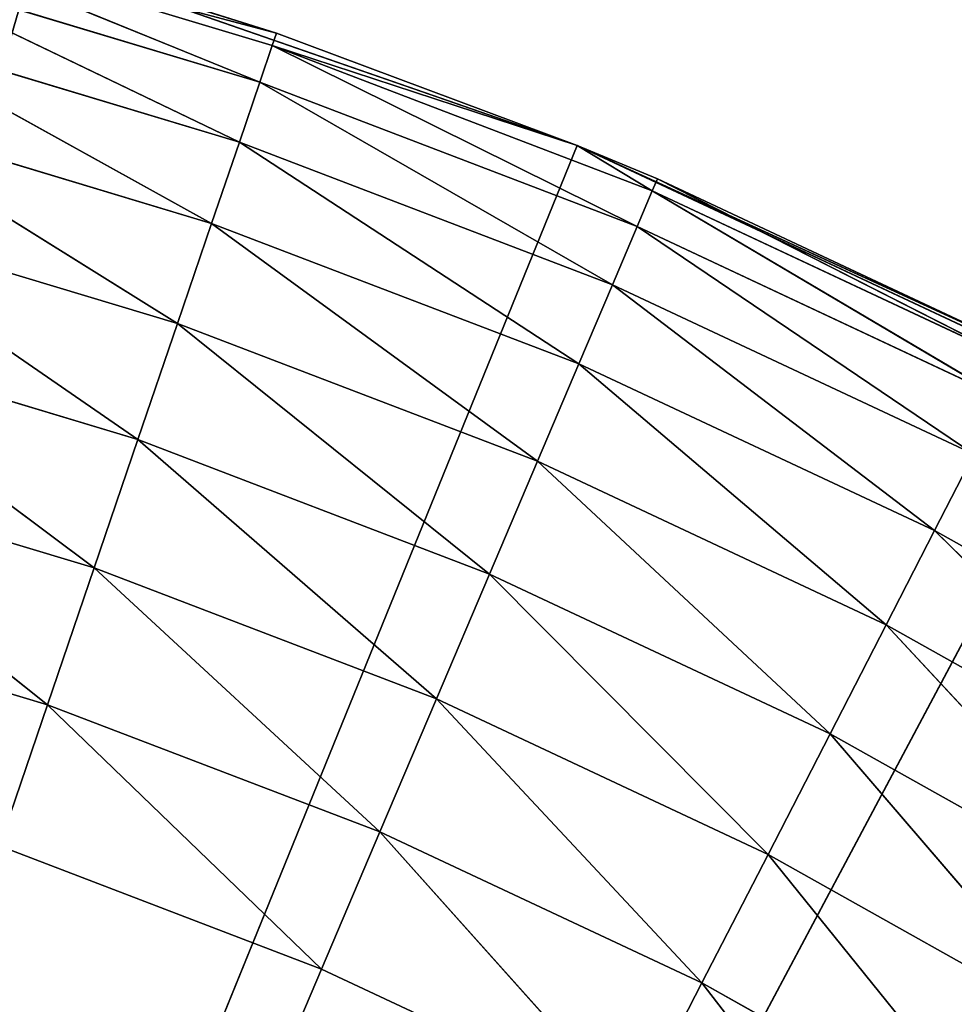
# Model space of a CAD drawing. Header units: centimetres. Extents: x 0.1 to 28.1, y 0.1 to 9.9.
# Tile 132 of 256: x 3.824 to 3.933, y 8.51 to 8.625. Entities that reach past the tile are written whole.
import ezdxf

# ---------------------------------------------------------------- set-up
doc = ezdxf.new("R2010")
doc.units = ezdxf.units.CM
doc.header["$LTSCALE"] = 2.54
doc.layers.get('0').update_dxf_attribs({"true_color": 0xff5454})

# ---------------------------------------------------------------- blocks, each defined once
blk = doc.blocks.new('P__ka na papier toaletowy COVUU.STL')
at = {"color": 0}
for p, q in [((3.8523, 8.61725, 22.5842), (3.80839, 8.63517, 22.56736)), ((3.8523, 8.61725, 22.5842), (3.80839, 8.63517, 22.56736)), ((3.85375, 8.62152, 22.56736), (3.80839, 8.63517, 22.56736)), ((3.85424, 8.62296, 22.55), (3.80839, 8.63517, 22.56736)), ((3.85375, 8.62152, 22.56736), (3.80839, 8.63517, 22.56736)), ((3.85424, 8.62296, 22.55), (3.80839, 8.63517, 22.56736)), ((3.82604, 8.63187, 22.55), (3.85424, 8.62296, 22.55)), ((3.85424, 8.62296, 22.55), (3.82604, 8.63187, 22.15)), ((3.85424, 8.62296, 22.55), (3.82604, 8.63187, 22.15)), ((3.88924, 8.60989, 22.15), (3.82604, 8.63187, 22.15)), ((3.88924, 8.60989, 22.15), (3.82604, 8.63187, 22.15)), ((3.82604, 8.63187, 22.55), (3.85424, 8.62296, 22.55)), ((3.84992, 8.61028, 22.6), (3.80725, 8.63081, 22.5842)), ((3.84992, 8.61028, 22.6), (3.80725, 8.63081, 22.5842)), ((3.8523, 8.61725, 22.5842), (3.80725, 8.63081, 22.5842)), ((3.8523, 8.61725, 22.5842), (3.80725, 8.63081, 22.5842)), ((3.84669, 8.60082, 22.61428), (3.80539, 8.62368, 22.6)), ((3.84669, 8.60082, 22.61428), (3.80539, 8.62368, 22.6)), ((3.84992, 8.61028, 22.6), (3.80539, 8.62368, 22.6)), ((3.84992, 8.61028, 22.6), (3.80539, 8.62368, 22.6)), ((3.85424, 8.62296, 22.55), (3.85375, 8.62152, 22.56736)), ((3.85424, 8.62296, 22.55), (3.85375, 8.62152, 22.56736)), ((3.85424, 8.62296, 22.55), (3.88924, 8.60989, 22.15)), ((3.85424, 8.62296, 22.55), (3.88924, 8.60989, 22.15)), ((3.85424, 8.62296, 22.55), (3.88924, 8.60989, 22.55)), ((3.85424, 8.62296, 22.55), (3.88924, 8.60989, 22.55)), ((3.8523, 8.61725, 22.5842), (3.85375, 8.62152, 22.56736)), ((3.8523, 8.61725, 22.5842), (3.85375, 8.62152, 22.56736)), ((3.85375, 8.62152, 22.56736), (3.88924, 8.60989, 22.55)), ((3.85375, 8.62152, 22.56736), (3.88924, 8.60989, 22.55)), ((3.85375, 8.62152, 22.56736), (3.89799, 8.6046, 22.56736)), ((3.85375, 8.62152, 22.56736), (3.89799, 8.6046, 22.56736)), ((3.85375, 8.62152, 22.56736), (3.89623, 8.60045, 22.5842)), ((3.85375, 8.62152, 22.56736), (3.89623, 8.60045, 22.5842)), ((3.84992, 8.61028, 22.6), (3.8523, 8.61725, 22.5842)), ((3.84992, 8.61028, 22.6), (3.8523, 8.61725, 22.5842)), ((3.8523, 8.61725, 22.5842), (3.89623, 8.60045, 22.5842)), ((3.8523, 8.61725, 22.5842), (3.89623, 8.60045, 22.5842)), ((3.8523, 8.61725, 22.5842), (3.89335, 8.59367, 22.6)), ((3.8523, 8.61725, 22.5842), (3.89335, 8.59367, 22.6)), ((3.84271, 8.58915, 22.62661), (3.80286, 8.61401, 22.61428)), ((3.84271, 8.58915, 22.62661), (3.80286, 8.61401, 22.61428)), ((3.84669, 8.60082, 22.61428), (3.80286, 8.61401, 22.61428)), ((3.84669, 8.60082, 22.61428), (3.80286, 8.61401, 22.61428)), ((3.84669, 8.60082, 22.61428), (3.84992, 8.61028, 22.6)), ((3.84669, 8.60082, 22.61428), (3.84992, 8.61028, 22.6)), ((3.84992, 8.61028, 22.6), (3.89335, 8.59367, 22.6)), ((3.84992, 8.61028, 22.6), (3.89335, 8.59367, 22.6)), ((3.84992, 8.61028, 22.6), (3.88944, 8.58447, 22.61428)), ((3.84992, 8.61028, 22.6), (3.88944, 8.58447, 22.61428)), ((3.88924, 8.60989, 22.15), (3.64437, 8.00778, 22.15)), ((3.88924, 8.60989, 22.15), (3.64437, 8.00778, 22.15)), ((3.94986, 8.58152, 22.15), (3.88924, 8.60989, 22.15)), ((3.88924, 8.60989, 22.15), (3.94158, 8.58585, 22.55)), ((3.88924, 8.60989, 22.15), (3.94158, 8.58585, 22.55)), ((3.88924, 8.60989, 22.15), (3.89859, 8.606, 22.55)), ((3.88924, 8.60989, 22.55), (3.88924, 8.60989, 22.15)), ((3.88924, 8.60989, 22.55), (3.88924, 8.60989, 22.15)), ((3.88924, 8.60989, 22.55), (3.89859, 8.606, 22.55)), ((3.88924, 8.60989, 22.15), (3.89859, 8.606, 22.55)), ((3.94986, 8.58152, 22.15), (3.88924, 8.60989, 22.15)), ((3.88924, 8.60989, 22.55), (3.89859, 8.606, 22.55)), ((3.88924, 8.60989, 22.55), (3.89799, 8.6046, 22.56736)), ((3.88924, 8.60989, 22.55), (3.89799, 8.6046, 22.56736)), ((3.89799, 8.6046, 22.56736), (3.89859, 8.606, 22.55)), ((3.89799, 8.6046, 22.56736), (3.89859, 8.606, 22.55)), ((3.89859, 8.606, 22.55), (3.94158, 8.58585, 22.55)), ((3.94088, 8.5845, 22.56736), (3.89859, 8.606, 22.55)), ((3.94088, 8.5845, 22.56736), (3.89859, 8.606, 22.55)), ((3.89859, 8.606, 22.55), (3.94158, 8.58585, 22.55)), ((3.89623, 8.60045, 22.5842), (3.89799, 8.6046, 22.56736)), ((3.89623, 8.60045, 22.5842), (3.89799, 8.6046, 22.56736)), ((3.93882, 8.58048, 22.5842), (3.89799, 8.6046, 22.56736)), ((3.93882, 8.58048, 22.5842), (3.89799, 8.6046, 22.56736)), ((3.94088, 8.5845, 22.56736), (3.89799, 8.6046, 22.56736)), ((3.94088, 8.5845, 22.56736), (3.89799, 8.6046, 22.56736)), ((3.8381, 8.57564, 22.6366), (3.79974, 8.60208, 22.62661)), ((3.8381, 8.57564, 22.6366), (3.79974, 8.60208, 22.62661)), ((3.84271, 8.58915, 22.62661), (3.79974, 8.60208, 22.62661)), ((3.84271, 8.58915, 22.62661), (3.79974, 8.60208, 22.62661)), ((3.84271, 8.58915, 22.62661), (3.84669, 8.60082, 22.61428)), ((3.84271, 8.58915, 22.62661), (3.84669, 8.60082, 22.61428)), ((3.84669, 8.60082, 22.61428), (3.88944, 8.58447, 22.61428)), ((3.84669, 8.60082, 22.61428), (3.88944, 8.58447, 22.61428)), ((3.84669, 8.60082, 22.61428), (3.88462, 8.57312, 22.62661)), ((3.84669, 8.60082, 22.61428), (3.88462, 8.57312, 22.62661)), ((3.89335, 8.59367, 22.6), (3.89623, 8.60045, 22.5842)), ((3.89335, 8.59367, 22.6), (3.89623, 8.60045, 22.5842)), ((3.93545, 8.57393, 22.6), (3.89623, 8.60045, 22.5842)), ((3.93545, 8.57393, 22.6), (3.89623, 8.60045, 22.5842)), ((3.93882, 8.58048, 22.5842), (3.89623, 8.60045, 22.5842)), ((3.93882, 8.58048, 22.5842), (3.89623, 8.60045, 22.5842)), ((3.88944, 8.58447, 22.61428), (3.89335, 8.59367, 22.6)), ((3.88944, 8.58447, 22.61428), (3.89335, 8.59367, 22.6)), ((3.93088, 8.56504, 22.61428), (3.89335, 8.59367, 22.6)), ((3.93088, 8.56504, 22.61428), (3.89335, 8.59367, 22.6)), ((3.93545, 8.57393, 22.6), (3.89335, 8.59367, 22.6)), ((3.93545, 8.57393, 22.6), (3.89335, 8.59367, 22.6)), ((3.8381, 8.57564, 22.6366), (3.84271, 8.58915, 22.62661)), ((3.8381, 8.57564, 22.6366), (3.84271, 8.58915, 22.62661)), ((3.84271, 8.58915, 22.62661), (3.88462, 8.57312, 22.62661)), ((3.84271, 8.58915, 22.62661), (3.88462, 8.57312, 22.62661)), ((3.84271, 8.58915, 22.62661), (3.87903, 8.55998, 22.6366)), ((3.84271, 8.58915, 22.62661), (3.87903, 8.55998, 22.6366)), ((3.833, 8.56069, 22.64397), (3.79613, 8.58827, 22.6366)), ((3.833, 8.56069, 22.64397), (3.79613, 8.58827, 22.6366)), ((3.8381, 8.57564, 22.6366), (3.79613, 8.58827, 22.6366)), ((3.8381, 8.57564, 22.6366), (3.79613, 8.58827, 22.6366)), ((3.88462, 8.57312, 22.62661), (3.88944, 8.58447, 22.61428)), ((3.88462, 8.57312, 22.62661), (3.88944, 8.58447, 22.61428)), ((3.92525, 8.55408, 22.62661), (3.88944, 8.58447, 22.61428)), ((3.92525, 8.55408, 22.62661), (3.88944, 8.58447, 22.61428)), ((3.93088, 8.56504, 22.61428), (3.88944, 8.58447, 22.61428)), ((3.93088, 8.56504, 22.61428), (3.88944, 8.58447, 22.61428)), ((3.94986, 8.58152, 22.15), (3.64437, 8.00778, 22.15)), ((3.94986, 8.58152, 22.15), (3.64437, 8.00778, 22.15)), ((3.833, 8.56069, 22.64397), (3.8381, 8.57564, 22.6366)), ((3.833, 8.56069, 22.64397), (3.8381, 8.57564, 22.6366)), ((3.8381, 8.57564, 22.6366), (3.87903, 8.55998, 22.6366)), ((3.8381, 8.57564, 22.6366), (3.87903, 8.55998, 22.6366)), ((3.8381, 8.57564, 22.6366), (3.87286, 8.54544, 22.64397)), ((3.8381, 8.57564, 22.6366), (3.87286, 8.54544, 22.64397)), ((3.93088, 8.56504, 22.61428), (3.93545, 8.57393, 22.6)), ((3.93088, 8.56504, 22.61428), (3.93545, 8.57393, 22.6)), ((3.82756, 8.54475, 22.64848), (3.79214, 8.57298, 22.64397)), ((3.82756, 8.54475, 22.64848), (3.79214, 8.57298, 22.64397)), ((3.833, 8.56069, 22.64397), (3.79214, 8.57298, 22.64397)), ((3.833, 8.56069, 22.64397), (3.79214, 8.57298, 22.64397)), ((3.87903, 8.55998, 22.6366), (3.88462, 8.57312, 22.62661)), ((3.87903, 8.55998, 22.6366), (3.88462, 8.57312, 22.62661)), ((3.91872, 8.54138, 22.6366), (3.88462, 8.57312, 22.62661)), ((3.91872, 8.54138, 22.6366), (3.88462, 8.57312, 22.62661)), ((3.92525, 8.55408, 22.62661), (3.88462, 8.57312, 22.62661)), ((3.92525, 8.55408, 22.62661), (3.88462, 8.57312, 22.62661)), ((3.92525, 8.55408, 22.62661), (3.93088, 8.56504, 22.61428)), ((3.92525, 8.55408, 22.62661), (3.93088, 8.56504, 22.61428)), ((3.93088, 8.56504, 22.61428), (3.97079, 8.54264, 22.61428)), ((3.93088, 8.56504, 22.61428), (3.97079, 8.54264, 22.61428)), ((3.93088, 8.56504, 22.61428), (3.96437, 8.53212, 22.62661)), ((3.93088, 8.56504, 22.61428), (3.96437, 8.53212, 22.62661)), ((3.82756, 8.54475, 22.64848), (3.833, 8.56069, 22.64397)), ((3.82756, 8.54475, 22.64848), (3.833, 8.56069, 22.64397)), ((3.833, 8.56069, 22.64397), (3.87286, 8.54544, 22.64397)), ((3.833, 8.56069, 22.64397), (3.87286, 8.54544, 22.64397)), ((3.833, 8.56069, 22.64397), (3.86627, 8.52995, 22.64848)), ((3.833, 8.56069, 22.64397), (3.86627, 8.52995, 22.64848)), ((3.87286, 8.54544, 22.64397), (3.87903, 8.55998, 22.6366)), ((3.87286, 8.54544, 22.64397), (3.87903, 8.55998, 22.6366)), ((3.91149, 8.52733, 22.64397), (3.87903, 8.55998, 22.6366)), ((3.91149, 8.52733, 22.64397), (3.87903, 8.55998, 22.6366)), ((3.91872, 8.54138, 22.6366), (3.87903, 8.55998, 22.6366)), ((3.91872, 8.54138, 22.6366), (3.87903, 8.55998, 22.6366)), ((3.82756, 8.54475, 22.64848), (3.78788, 8.55669, 22.64848)), ((3.82756, 8.54475, 22.64848), (3.78788, 8.55669, 22.64848)), ((3.91872, 8.54138, 22.6366), (3.92525, 8.55408, 22.62661)), ((3.91872, 8.54138, 22.6366), (3.92525, 8.55408, 22.62661)), ((3.92525, 8.55408, 22.62661), (3.96437, 8.53212, 22.62661)), ((3.92525, 8.55408, 22.62661), (3.96437, 8.53212, 22.62661)), ((3.92525, 8.55408, 22.62661), (3.95694, 8.51993, 22.6366)), ((3.92525, 8.55408, 22.62661), (3.95694, 8.51993, 22.6366)), ((3.86627, 8.52995, 22.64848), (3.87286, 8.54544, 22.64397)), ((3.86627, 8.52995, 22.64848), (3.87286, 8.54544, 22.64397)), ((3.90379, 8.51236, 22.64848), (3.87286, 8.54544, 22.64397)), ((3.90379, 8.51236, 22.64848), (3.87286, 8.54544, 22.64397)), ((3.91149, 8.52733, 22.64397), (3.87286, 8.54544, 22.64397)), ((3.91149, 8.52733, 22.64397), (3.87286, 8.54544, 22.64397)), ((3.82196, 8.52832, 22.65), (3.82756, 8.54475, 22.64848)), ((3.82196, 8.52832, 22.65), (3.82756, 8.54475, 22.64848)), ((3.82756, 8.54475, 22.64848), (3.86627, 8.52995, 22.64848)), ((3.82756, 8.54475, 22.64848), (3.86627, 8.52995, 22.64848)), ((3.82756, 8.54475, 22.64848), (3.85948, 8.51397, 22.65)), ((3.82756, 8.54475, 22.64848), (3.85948, 8.51397, 22.65)), ((3.91149, 8.52733, 22.64397), (3.91872, 8.54138, 22.6366)), ((3.91149, 8.52733, 22.64397), (3.91872, 8.54138, 22.6366)), ((3.91872, 8.54138, 22.6366), (3.95694, 8.51993, 22.6366)), ((3.91872, 8.54138, 22.6366), (3.95694, 8.51993, 22.6366)), ((3.91872, 8.54138, 22.6366), (3.94871, 8.50645, 22.64397)), ((3.91872, 8.54138, 22.6366), (3.94871, 8.50645, 22.64397)), ((3.85948, 8.51397, 22.65), (3.86627, 8.52995, 22.64848)), ((3.85948, 8.51397, 22.65), (3.86627, 8.52995, 22.64848)), ((3.89585, 8.49691, 22.65), (3.86627, 8.52995, 22.64848)), ((3.89585, 8.49691, 22.65), (3.86627, 8.52995, 22.64848)), ((3.90379, 8.51236, 22.64848), (3.86627, 8.52995, 22.64848)), ((3.90379, 8.51236, 22.64848), (3.86627, 8.52995, 22.64848)), ((3.85948, 8.51397, 22.65), (3.82196, 8.52832, 22.65)), ((3.85948, 8.51397, 22.65), (3.82196, 8.52832, 22.65)), ((3.90379, 8.51236, 22.64848), (3.91149, 8.52733, 22.64397)), ((3.90379, 8.51236, 22.64848), (3.91149, 8.52733, 22.64397)), ((3.91149, 8.52733, 22.64397), (3.94871, 8.50645, 22.64397)), ((3.91149, 8.52733, 22.64397), (3.94871, 8.50645, 22.64397)), ((3.91149, 8.52733, 22.64397), (3.93993, 8.49207, 22.64848)), ((3.91149, 8.52733, 22.64397), (3.93993, 8.49207, 22.64848)), ((3.64437, 8.00778, 22.65), (3.85948, 8.51397, 22.65)), ((3.64437, 8.00778, 22.65), (3.85948, 8.51397, 22.65)), ((3.89585, 8.49691, 22.65), (3.85948, 8.51397, 22.65)), ((3.89585, 8.49691, 22.65), (3.85948, 8.51397, 22.65)), ((3.89585, 8.49691, 22.65), (3.90379, 8.51236, 22.64848)), ((3.89585, 8.49691, 22.65), (3.90379, 8.51236, 22.64848)), ((3.90379, 8.51236, 22.64848), (3.93993, 8.49207, 22.64848)), ((3.90379, 8.51236, 22.64848), (3.93993, 8.49207, 22.64848)), ((3.90379, 8.51236, 22.64848), (3.93089, 8.47725, 22.65)), ((3.90379, 8.51236, 22.64848), (3.93089, 8.47725, 22.65))]:
    blk.add_line(p, q, dxfattribs=at)
mesh = blk.add_polyface(dxfattribs=at)
corners = [(24.46937, 8.31088, 22.05), (24.4194, 8.27589, 22.05), (0.64437, 9.85778, 22.05)]
mesh.append_faces([[corners[k] for k in face] for face in [(0, 1, 2)]], dxfattribs={"color": 0})
mesh = blk.add_polyface(dxfattribs=at)
corners = [(24.4194, 8.27589, 22.05), (24.37626, 8.23275, 22.05), (0.64437, 9.85778, 22.05)]
mesh.append_faces([[corners[k] for k in face] for face in [(0, 1, 2)]], dxfattribs={"color": 0})
mesh = blk.add_polyface(dxfattribs=at)
corners = [(24.37626, 8.23275, 22.05), (24.34126, 8.18278, 22.05), (0.64437, 9.85778, 22.05)]
mesh.append_faces([[corners[k] for k in face] for face in [(0, 1, 2)]], dxfattribs={"color": 0})
mesh = blk.add_polyface(dxfattribs=at)
corners = [(24.34126, 8.18278, 22.05), (24.31548, 8.12748, 22.05), (0.64437, 9.85778, 22.05)]
mesh.append_faces([[corners[k] for k in face] for face in [(0, 1, 2)]], dxfattribs={"color": 0})
mesh = blk.add_polyface(dxfattribs=at)
corners = [(27.64437, 9.85778, 22.05), (24.58359, 8.35246, 22.05), (0.64437, 9.85778, 22.05)]
mesh.append_faces([[corners[k] for k in face] for face in [(0, 1, 2)]], dxfattribs={"color": 0})
mesh = blk.add_polyface(dxfattribs=at)
corners = [(24.58359, 8.35246, 22.05), (24.52466, 8.33667, 22.05), (0.64437, 9.85778, 22.05)]
mesh.append_faces([[corners[k] for k in face] for face in [(0, 1, 2)]], dxfattribs={"color": 0})
mesh = blk.add_polyface(dxfattribs=at)
corners = [(24.52466, 8.33667, 22.05), (24.46937, 8.31088, 22.05), (0.64437, 9.85778, 22.05)]
mesh.append_faces([[corners[k] for k in face] for face in [(0, 1, 2)]], dxfattribs={"color": 0})
mesh = blk.add_polyface(dxfattribs=at)
corners = [(24.31548, 8.12748, 22.05), (3.76408, 8.33667, 22.05), (0.64437, 9.85778, 22.05)]
mesh.append_faces([[corners[k] for k in face] for face in [(0, 1, 2)]], dxfattribs={"color": 0})
mesh = blk.add_polyface(dxfattribs=at)
corners = [(24.37626, 8.23275, 22.15), (0.64437, 9.85778, 22.15), (24.34126, 8.18278, 22.15)]
mesh.append_faces([[corners[k] for k in face] for face in [(0, 1, 2)]], dxfattribs={"color": 0})
mesh = blk.add_polyface(dxfattribs=at)
corners = [(24.4194, 8.27589, 22.15), (0.64437, 9.85778, 22.15), (24.37626, 8.23275, 22.15)]
mesh.append_faces([[corners[k] for k in face] for face in [(0, 1, 2)]], dxfattribs={"color": 0})
mesh = blk.add_polyface(dxfattribs=at)
corners = [(24.46937, 8.31088, 22.15), (0.64437, 9.85778, 22.15), (24.4194, 8.27589, 22.15)]
mesh.append_faces([[corners[k] for k in face] for face in [(0, 1, 2)]], dxfattribs={"color": 0})
mesh = blk.add_polyface(dxfattribs=at)
corners = [(27.64437, 9.85778, 22.15), (0.64437, 9.85778, 22.15), (24.46937, 8.31088, 22.15)]
mesh.append_faces([[corners[k] for k in face] for face in [(0, 1, 2)]], dxfattribs={"color": 0})
mesh = blk.add_polyface(dxfattribs=at)
corners = [(24.29969, 8.06855, 22.15), (0.64437, 9.85778, 22.15), (3.64437, 8.35778, 22.15)]
mesh.append_faces([[corners[k] for k in face] for face in [(0, 1, 2)]], dxfattribs={"color": 0})
mesh = blk.add_polyface(dxfattribs=at)
corners = [(24.31548, 8.12748, 22.15), (0.64437, 9.85778, 22.15), (24.29969, 8.06855, 22.15)]
mesh.append_faces([[corners[k] for k in face] for face in [(0, 1, 2)]], dxfattribs={"color": 0})
mesh = blk.add_polyface(dxfattribs=at)
corners = [(24.34126, 8.18278, 22.15), (0.64437, 9.85778, 22.15), (24.31548, 8.12748, 22.15)]
mesh.append_faces([[corners[k] for k in face] for face in [(0, 1, 2)]], dxfattribs={"color": 0})
mesh = blk.add_polyface(dxfattribs=at)
corners = [(27.64437, 0.05778, 34.05), (0.64437, 9.85778, 34.05), (27.64437, 9.85778, 34.05)]
mesh.append_faces([[corners[k] for k in face] for face in [(0, 1, 2)]], dxfattribs={"color": 0})
mesh = blk.add_polyface(dxfattribs=at)
corners = [(27.64437, 0.05778, 34.05), (0.64437, 0.05778, 34.05), (0.64437, 9.85778, 34.05)]
mesh.append_faces([[corners[k] for k in face] for face in [(0, 1, 2)]], dxfattribs={"color": 0})
mesh = blk.add_polyface(dxfattribs=at)
corners = [(27.64437, 9.85778, 34.25), (0.64437, 0.05778, 34.25), (27.64437, 0.05778, 34.25)]
mesh.append_faces([[corners[k] for k in face] for face in [(0, 1, 2)]], dxfattribs={"color": 0})
mesh = blk.add_polyface(dxfattribs=at)
corners = [(27.64437, 9.85778, 34.25), (0.64437, 9.85778, 34.25), (0.64437, 0.05778, 34.25)]
mesh.append_faces([[corners[k] for k in face] for face in [(0, 1, 2)]], dxfattribs={"color": 0})
mesh = blk.add_polyface(dxfattribs=at)
corners = [(3.82604, 8.63187, 22.15), (3.64437, 8.00778, 22.15), (3.7609, 8.64724, 22.15)]
mesh.append_faces([[corners[k] for k in face] for face in [(0, 1, 2)]], dxfattribs={"color": 0})
mesh = blk.add_polyface(dxfattribs=at)
corners = [(3.8523, 8.61725, 22.5842), (3.80839, 8.63517, 22.56736), (3.80725, 8.63081, 22.5842)]
mesh.append_faces([[corners[k] for k in face] for face in [(0, 1, 2)]], dxfattribs={"color": 0})
mesh = blk.add_polyface(dxfattribs=at)
corners = [(3.8523, 8.61725, 22.5842), (3.85375, 8.62152, 22.56736), (3.80839, 8.63517, 22.56736)]
mesh.append_faces([[corners[k] for k in face] for face in [(0, 1, 2)]], dxfattribs={"color": 0})
mesh = blk.add_polyface(dxfattribs=at)
corners = [(3.85375, 8.62152, 22.56736), (3.85424, 8.62296, 22.55), (3.80839, 8.63517, 22.56736)]
mesh.append_faces([[corners[k] for k in face] for face in [(0, 1, 2)]], dxfattribs={"color": 0})
mesh = blk.add_polyface(dxfattribs=at)
corners = [(3.80839, 8.63517, 22.56736), (3.85424, 8.62296, 22.55), (3.82604, 8.63187, 22.55)]
mesh.append_faces([[corners[k] for k in face] for face in [(0, 1, 2)]], dxfattribs={"color": 0})
mesh = blk.add_polyface(dxfattribs=at)
corners = [(3.88924, 8.60989, 22.15), (3.64437, 8.00778, 22.15), (3.82604, 8.63187, 22.15)]
mesh.append_faces([[corners[k] for k in face] for face in [(0, 1, 2)]], dxfattribs={"color": 0})
mesh = blk.add_polyface(dxfattribs=at)
corners = [(3.85424, 8.62296, 22.55), (3.82604, 8.63187, 22.15), (3.82604, 8.63187, 22.55)]
mesh.append_faces([[corners[k] for k in face] for face in [(0, 1, 2)]], dxfattribs={"color": 0})
mesh = blk.add_polyface(dxfattribs=at)
corners = [(3.85424, 8.62296, 22.55), (3.88924, 8.60989, 22.15), (3.82604, 8.63187, 22.15)]
mesh.append_faces([[corners[k] for k in face] for face in [(0, 1, 2)]], dxfattribs={"color": 0})
mesh = blk.add_polyface(dxfattribs=at)
corners = [(3.84992, 8.61028, 22.6), (3.80725, 8.63081, 22.5842), (3.80539, 8.62368, 22.6)]
mesh.append_faces([[corners[k] for k in face] for face in [(0, 1, 2)]], dxfattribs={"color": 0})
mesh = blk.add_polyface(dxfattribs=at)
corners = [(3.84992, 8.61028, 22.6), (3.8523, 8.61725, 22.5842), (3.80725, 8.63081, 22.5842)]
mesh.append_faces([[corners[k] for k in face] for face in [(0, 1, 2)]], dxfattribs={"color": 0})
mesh = blk.add_polyface(dxfattribs=at)
corners = [(3.84669, 8.60082, 22.61428), (3.80539, 8.62368, 22.6), (3.80286, 8.61401, 22.61428)]
mesh.append_faces([[corners[k] for k in face] for face in [(0, 1, 2)]], dxfattribs={"color": 0})
mesh = blk.add_polyface(dxfattribs=at)
corners = [(3.84669, 8.60082, 22.61428), (3.84992, 8.61028, 22.6), (3.80539, 8.62368, 22.6)]
mesh.append_faces([[corners[k] for k in face] for face in [(0, 1, 2)]], dxfattribs={"color": 0})
mesh = blk.add_polyface(dxfattribs=at)
corners = [(3.85375, 8.62152, 22.56736), (3.88924, 8.60989, 22.55), (3.85424, 8.62296, 22.55)]
mesh.append_faces([[corners[k] for k in face] for face in [(0, 1, 2)]], dxfattribs={"color": 0})
mesh = blk.add_polyface(dxfattribs=at)
corners = [(3.88924, 8.60989, 22.55), (3.88924, 8.60989, 22.15), (3.85424, 8.62296, 22.55)]
mesh.append_faces([[corners[k] for k in face] for face in [(0, 1, 2)]], dxfattribs={"color": 0})
mesh = blk.add_polyface(dxfattribs=at)
corners = [(3.89623, 8.60045, 22.5842), (3.85375, 8.62152, 22.56736), (3.8523, 8.61725, 22.5842)]
mesh.append_faces([[corners[k] for k in face] for face in [(0, 1, 2)]], dxfattribs={"color": 0})
mesh = blk.add_polyface(dxfattribs=at)
corners = [(3.89799, 8.6046, 22.56736), (3.88924, 8.60989, 22.55), (3.85375, 8.62152, 22.56736)]
mesh.append_faces([[corners[k] for k in face] for face in [(0, 1, 2)]], dxfattribs={"color": 0})
mesh = blk.add_polyface(dxfattribs=at)
corners = [(3.89623, 8.60045, 22.5842), (3.89799, 8.6046, 22.56736), (3.85375, 8.62152, 22.56736)]
mesh.append_faces([[corners[k] for k in face] for face in [(0, 1, 2)]], dxfattribs={"color": 0})
mesh = blk.add_polyface(dxfattribs=at)
corners = [(3.89335, 8.59367, 22.6), (3.8523, 8.61725, 22.5842), (3.84992, 8.61028, 22.6)]
mesh.append_faces([[corners[k] for k in face] for face in [(0, 1, 2)]], dxfattribs={"color": 0})
mesh = blk.add_polyface(dxfattribs=at)
corners = [(3.89335, 8.59367, 22.6), (3.89623, 8.60045, 22.5842), (3.8523, 8.61725, 22.5842)]
mesh.append_faces([[corners[k] for k in face] for face in [(0, 1, 2)]], dxfattribs={"color": 0})
mesh = blk.add_polyface(dxfattribs=at)
corners = [(3.84271, 8.58915, 22.62661), (3.80286, 8.61401, 22.61428), (3.79974, 8.60208, 22.62661)]
mesh.append_faces([[corners[k] for k in face] for face in [(0, 1, 2)]], dxfattribs={"color": 0})
mesh = blk.add_polyface(dxfattribs=at)
corners = [(3.84669, 8.60082, 22.61428), (3.80286, 8.61401, 22.61428), (3.84271, 8.58915, 22.62661)]
mesh.append_faces([[corners[k] for k in face] for face in [(0, 1, 2)]], dxfattribs={"color": 0})
mesh = blk.add_polyface(dxfattribs=at)
corners = [(3.88944, 8.58447, 22.61428), (3.84992, 8.61028, 22.6), (3.84669, 8.60082, 22.61428)]
mesh.append_faces([[corners[k] for k in face] for face in [(0, 1, 2)]], dxfattribs={"color": 0})
mesh = blk.add_polyface(dxfattribs=at)
corners = [(3.88944, 8.58447, 22.61428), (3.89335, 8.59367, 22.6), (3.84992, 8.61028, 22.6)]
mesh.append_faces([[corners[k] for k in face] for face in [(0, 1, 2)]], dxfattribs={"color": 0})
mesh = blk.add_polyface(dxfattribs=at)
corners = [(3.94986, 8.58152, 22.15), (3.64437, 8.00778, 22.15), (3.88924, 8.60989, 22.15)]
mesh.append_faces([[corners[k] for k in face] for face in [(0, 1, 2)]], dxfattribs={"color": 0})
mesh = blk.add_polyface(dxfattribs=at)
corners = [(3.94158, 8.58585, 22.55), (3.94986, 8.58152, 22.15), (3.88924, 8.60989, 22.15)]
mesh.append_faces([[corners[k] for k in face] for face in [(0, 1, 2)]], dxfattribs={"color": 0})
mesh = blk.add_polyface(dxfattribs=at)
corners = [(3.94158, 8.58585, 22.55), (3.88924, 8.60989, 22.15), (3.89859, 8.606, 22.55)]
mesh.append_faces([[corners[k] for k in face] for face in [(0, 1, 2)]], dxfattribs={"color": 0})
mesh = blk.add_polyface(dxfattribs=at)
corners = [(3.89859, 8.606, 22.55), (3.88924, 8.60989, 22.15), (3.88924, 8.60989, 22.55)]
mesh.append_faces([[corners[k] for k in face] for face in [(0, 1, 2)]], dxfattribs={"color": 0})
mesh = blk.add_polyface(dxfattribs=at)
corners = [(3.89799, 8.6046, 22.56736), (3.89859, 8.606, 22.55), (3.88924, 8.60989, 22.55)]
mesh.append_faces([[corners[k] for k in face] for face in [(0, 1, 2)]], dxfattribs={"color": 0})
mesh = blk.add_polyface(dxfattribs=at)
corners = [(3.94088, 8.5845, 22.56736), (3.89859, 8.606, 22.55), (3.89799, 8.6046, 22.56736)]
mesh.append_faces([[corners[k] for k in face] for face in [(0, 1, 2)]], dxfattribs={"color": 0})
mesh = blk.add_polyface(dxfattribs=at)
corners = [(3.94088, 8.5845, 22.56736), (3.94158, 8.58585, 22.55), (3.89859, 8.606, 22.55)]
mesh.append_faces([[corners[k] for k in face] for face in [(0, 1, 2)]], dxfattribs={"color": 0})
mesh = blk.add_polyface(dxfattribs=at)
corners = [(3.93882, 8.58048, 22.5842), (3.89799, 8.6046, 22.56736), (3.89623, 8.60045, 22.5842)]
mesh.append_faces([[corners[k] for k in face] for face in [(0, 1, 2)]], dxfattribs={"color": 0})
mesh = blk.add_polyface(dxfattribs=at)
corners = [(3.93882, 8.58048, 22.5842), (3.94088, 8.5845, 22.56736), (3.89799, 8.6046, 22.56736)]
mesh.append_faces([[corners[k] for k in face] for face in [(0, 1, 2)]], dxfattribs={"color": 0})
mesh = blk.add_polyface(dxfattribs=at)
corners = [(3.8381, 8.57564, 22.6366), (3.79974, 8.60208, 22.62661), (3.79613, 8.58827, 22.6366)]
mesh.append_faces([[corners[k] for k in face] for face in [(0, 1, 2)]], dxfattribs={"color": 0})
mesh = blk.add_polyface(dxfattribs=at)
corners = [(3.84271, 8.58915, 22.62661), (3.79974, 8.60208, 22.62661), (3.8381, 8.57564, 22.6366)]
mesh.append_faces([[corners[k] for k in face] for face in [(0, 1, 2)]], dxfattribs={"color": 0})
mesh = blk.add_polyface(dxfattribs=at)
corners = [(3.88462, 8.57312, 22.62661), (3.84669, 8.60082, 22.61428), (3.84271, 8.58915, 22.62661)]
mesh.append_faces([[corners[k] for k in face] for face in [(0, 1, 2)]], dxfattribs={"color": 0})
mesh = blk.add_polyface(dxfattribs=at)
corners = [(3.88944, 8.58447, 22.61428), (3.84669, 8.60082, 22.61428), (3.88462, 8.57312, 22.62661)]
mesh.append_faces([[corners[k] for k in face] for face in [(0, 1, 2)]], dxfattribs={"color": 0})
mesh = blk.add_polyface(dxfattribs=at)
corners = [(3.93545, 8.57393, 22.6), (3.89623, 8.60045, 22.5842), (3.89335, 8.59367, 22.6)]
mesh.append_faces([[corners[k] for k in face] for face in [(0, 1, 2)]], dxfattribs={"color": 0})
mesh = blk.add_polyface(dxfattribs=at)
corners = [(3.93545, 8.57393, 22.6), (3.93882, 8.58048, 22.5842), (3.89623, 8.60045, 22.5842)]
mesh.append_faces([[corners[k] for k in face] for face in [(0, 1, 2)]], dxfattribs={"color": 0})
mesh = blk.add_polyface(dxfattribs=at)
corners = [(3.93088, 8.56504, 22.61428), (3.89335, 8.59367, 22.6), (3.88944, 8.58447, 22.61428)]
mesh.append_faces([[corners[k] for k in face] for face in [(0, 1, 2)]], dxfattribs={"color": 0})
mesh = blk.add_polyface(dxfattribs=at)
corners = [(3.93088, 8.56504, 22.61428), (3.93545, 8.57393, 22.6), (3.89335, 8.59367, 22.6)]
mesh.append_faces([[corners[k] for k in face] for face in [(0, 1, 2)]], dxfattribs={"color": 0})
mesh = blk.add_polyface(dxfattribs=at)
corners = [(3.87903, 8.55998, 22.6366), (3.84271, 8.58915, 22.62661), (3.8381, 8.57564, 22.6366)]
mesh.append_faces([[corners[k] for k in face] for face in [(0, 1, 2)]], dxfattribs={"color": 0})
mesh = blk.add_polyface(dxfattribs=at)
corners = [(3.88462, 8.57312, 22.62661), (3.84271, 8.58915, 22.62661), (3.87903, 8.55998, 22.6366)]
mesh.append_faces([[corners[k] for k in face] for face in [(0, 1, 2)]], dxfattribs={"color": 0})
mesh = blk.add_polyface(dxfattribs=at)
corners = [(3.833, 8.56069, 22.64397), (3.79613, 8.58827, 22.6366), (3.79214, 8.57298, 22.64397)]
mesh.append_faces([[corners[k] for k in face] for face in [(0, 1, 2)]], dxfattribs={"color": 0})
mesh = blk.add_polyface(dxfattribs=at)
corners = [(3.8381, 8.57564, 22.6366), (3.79613, 8.58827, 22.6366), (3.833, 8.56069, 22.64397)]
mesh.append_faces([[corners[k] for k in face] for face in [(0, 1, 2)]], dxfattribs={"color": 0})
mesh = blk.add_polyface(dxfattribs=at)
corners = [(3.92525, 8.55408, 22.62661), (3.88944, 8.58447, 22.61428), (3.88462, 8.57312, 22.62661)]
mesh.append_faces([[corners[k] for k in face] for face in [(0, 1, 2)]], dxfattribs={"color": 0})
mesh = blk.add_polyface(dxfattribs=at)
corners = [(3.93088, 8.56504, 22.61428), (3.88944, 8.58447, 22.61428), (3.92525, 8.55408, 22.62661)]
mesh.append_faces([[corners[k] for k in face] for face in [(0, 1, 2)]], dxfattribs={"color": 0})
mesh = blk.add_polyface(dxfattribs=at)
corners = [(4.00723, 8.54707, 22.15), (3.64437, 8.00778, 22.15), (3.94986, 8.58152, 22.15)]
mesh.append_faces([[corners[k] for k in face] for face in [(0, 1, 2)]], dxfattribs={"color": 0})
mesh = blk.add_polyface(dxfattribs=at)
corners = [(3.87286, 8.54544, 22.64397), (3.8381, 8.57564, 22.6366), (3.833, 8.56069, 22.64397)]
mesh.append_faces([[corners[k] for k in face] for face in [(0, 1, 2)]], dxfattribs={"color": 0})
mesh = blk.add_polyface(dxfattribs=at)
corners = [(3.87903, 8.55998, 22.6366), (3.8381, 8.57564, 22.6366), (3.87286, 8.54544, 22.64397)]
mesh.append_faces([[corners[k] for k in face] for face in [(0, 1, 2)]], dxfattribs={"color": 0})
mesh = blk.add_polyface(dxfattribs=at)
corners = [(3.97079, 8.54264, 22.61428), (3.93545, 8.57393, 22.6), (3.93088, 8.56504, 22.61428)]
mesh.append_faces([[corners[k] for k in face] for face in [(0, 1, 2)]], dxfattribs={"color": 0})
mesh = blk.add_polyface(dxfattribs=at)
corners = [(3.82756, 8.54475, 22.64848), (3.79214, 8.57298, 22.64397), (3.78788, 8.55669, 22.64848)]
mesh.append_faces([[corners[k] for k in face] for face in [(0, 1, 2)]], dxfattribs={"color": 0})
mesh = blk.add_polyface(dxfattribs=at)
corners = [(3.833, 8.56069, 22.64397), (3.79214, 8.57298, 22.64397), (3.82756, 8.54475, 22.64848)]
mesh.append_faces([[corners[k] for k in face] for face in [(0, 1, 2)]], dxfattribs={"color": 0})
mesh = blk.add_polyface(dxfattribs=at)
corners = [(3.91872, 8.54138, 22.6366), (3.88462, 8.57312, 22.62661), (3.87903, 8.55998, 22.6366)]
mesh.append_faces([[corners[k] for k in face] for face in [(0, 1, 2)]], dxfattribs={"color": 0})
mesh = blk.add_polyface(dxfattribs=at)
corners = [(3.92525, 8.55408, 22.62661), (3.88462, 8.57312, 22.62661), (3.91872, 8.54138, 22.6366)]
mesh.append_faces([[corners[k] for k in face] for face in [(0, 1, 2)]], dxfattribs={"color": 0})
mesh = blk.add_polyface(dxfattribs=at)
corners = [(3.96437, 8.53212, 22.62661), (3.93088, 8.56504, 22.61428), (3.92525, 8.55408, 22.62661)]
mesh.append_faces([[corners[k] for k in face] for face in [(0, 1, 2)]], dxfattribs={"color": 0})
mesh = blk.add_polyface(dxfattribs=at)
corners = [(3.97079, 8.54264, 22.61428), (3.93088, 8.56504, 22.61428), (3.96437, 8.53212, 22.62661)]
mesh.append_faces([[corners[k] for k in face] for face in [(0, 1, 2)]], dxfattribs={"color": 0})
mesh = blk.add_polyface(dxfattribs=at)
corners = [(3.86627, 8.52995, 22.64848), (3.833, 8.56069, 22.64397), (3.82756, 8.54475, 22.64848)]
mesh.append_faces([[corners[k] for k in face] for face in [(0, 1, 2)]], dxfattribs={"color": 0})
mesh = blk.add_polyface(dxfattribs=at)
corners = [(3.87286, 8.54544, 22.64397), (3.833, 8.56069, 22.64397), (3.86627, 8.52995, 22.64848)]
mesh.append_faces([[corners[k] for k in face] for face in [(0, 1, 2)]], dxfattribs={"color": 0})
mesh = blk.add_polyface(dxfattribs=at)
corners = [(3.91149, 8.52733, 22.64397), (3.87903, 8.55998, 22.6366), (3.87286, 8.54544, 22.64397)]
mesh.append_faces([[corners[k] for k in face] for face in [(0, 1, 2)]], dxfattribs={"color": 0})
mesh = blk.add_polyface(dxfattribs=at)
corners = [(3.91872, 8.54138, 22.6366), (3.87903, 8.55998, 22.6366), (3.91149, 8.52733, 22.64397)]
mesh.append_faces([[corners[k] for k in face] for face in [(0, 1, 2)]], dxfattribs={"color": 0})
mesh = blk.add_polyface(dxfattribs=at)
corners = [(3.82756, 8.54475, 22.64848), (3.78788, 8.55669, 22.64848), (3.82196, 8.52832, 22.65)]
mesh.append_faces([[corners[k] for k in face] for face in [(0, 1, 2)]], dxfattribs={"color": 0})
mesh = blk.add_polyface(dxfattribs=at)
corners = [(3.95694, 8.51993, 22.6366), (3.92525, 8.55408, 22.62661), (3.91872, 8.54138, 22.6366)]
mesh.append_faces([[corners[k] for k in face] for face in [(0, 1, 2)]], dxfattribs={"color": 0})
mesh = blk.add_polyface(dxfattribs=at)
corners = [(3.96437, 8.53212, 22.62661), (3.92525, 8.55408, 22.62661), (3.95694, 8.51993, 22.6366)]
mesh.append_faces([[corners[k] for k in face] for face in [(0, 1, 2)]], dxfattribs={"color": 0})
mesh = blk.add_polyface(dxfattribs=at)
corners = [(4.06076, 8.5069, 22.15), (3.64437, 8.00778, 22.15), (4.00723, 8.54707, 22.15)]
mesh.append_faces([[corners[k] for k in face] for face in [(0, 1, 2)]], dxfattribs={"color": 0})
mesh = blk.add_polyface(dxfattribs=at)
corners = [(3.90379, 8.51236, 22.64848), (3.87286, 8.54544, 22.64397), (3.86627, 8.52995, 22.64848)]
mesh.append_faces([[corners[k] for k in face] for face in [(0, 1, 2)]], dxfattribs={"color": 0})
mesh = blk.add_polyface(dxfattribs=at)
corners = [(3.91149, 8.52733, 22.64397), (3.87286, 8.54544, 22.64397), (3.90379, 8.51236, 22.64848)]
mesh.append_faces([[corners[k] for k in face] for face in [(0, 1, 2)]], dxfattribs={"color": 0})
mesh = blk.add_polyface(dxfattribs=at)
corners = [(3.85948, 8.51397, 22.65), (3.82756, 8.54475, 22.64848), (3.82196, 8.52832, 22.65)]
mesh.append_faces([[corners[k] for k in face] for face in [(0, 1, 2)]], dxfattribs={"color": 0})
mesh = blk.add_polyface(dxfattribs=at)
corners = [(3.86627, 8.52995, 22.64848), (3.82756, 8.54475, 22.64848), (3.85948, 8.51397, 22.65)]
mesh.append_faces([[corners[k] for k in face] for face in [(0, 1, 2)]], dxfattribs={"color": 0})
mesh = blk.add_polyface(dxfattribs=at)
corners = [(3.94871, 8.50645, 22.64397), (3.91872, 8.54138, 22.6366), (3.91149, 8.52733, 22.64397)]
mesh.append_faces([[corners[k] for k in face] for face in [(0, 1, 2)]], dxfattribs={"color": 0})
mesh = blk.add_polyface(dxfattribs=at)
corners = [(3.95694, 8.51993, 22.6366), (3.91872, 8.54138, 22.6366), (3.94871, 8.50645, 22.64397)]
mesh.append_faces([[corners[k] for k in face] for face in [(0, 1, 2)]], dxfattribs={"color": 0})
mesh = blk.add_polyface(dxfattribs=at)
corners = [(3.89585, 8.49691, 22.65), (3.86627, 8.52995, 22.64848), (3.85948, 8.51397, 22.65)]
mesh.append_faces([[corners[k] for k in face] for face in [(0, 1, 2)]], dxfattribs={"color": 0})
mesh = blk.add_polyface(dxfattribs=at)
corners = [(3.90379, 8.51236, 22.64848), (3.86627, 8.52995, 22.64848), (3.89585, 8.49691, 22.65)]
mesh.append_faces([[corners[k] for k in face] for face in [(0, 1, 2)]], dxfattribs={"color": 0})
mesh = blk.add_polyface(dxfattribs=at)
corners = [(3.85948, 8.51397, 22.65), (3.82196, 8.52832, 22.65), (3.64437, 8.00778, 22.65)]
mesh.append_faces([[corners[k] for k in face] for face in [(0, 1, 2)]], dxfattribs={"color": 0})
mesh = blk.add_polyface(dxfattribs=at)
corners = [(3.93993, 8.49207, 22.64848), (3.91149, 8.52733, 22.64397), (3.90379, 8.51236, 22.64848)]
mesh.append_faces([[corners[k] for k in face] for face in [(0, 1, 2)]], dxfattribs={"color": 0})
mesh = blk.add_polyface(dxfattribs=at)
corners = [(3.94871, 8.50645, 22.64397), (3.91149, 8.52733, 22.64397), (3.93993, 8.49207, 22.64848)]
mesh.append_faces([[corners[k] for k in face] for face in [(0, 1, 2)]], dxfattribs={"color": 0})
mesh = blk.add_polyface(dxfattribs=at)
corners = [(3.89585, 8.49691, 22.65), (3.85948, 8.51397, 22.65), (3.64437, 8.00778, 22.65)]
mesh.append_faces([[corners[k] for k in face] for face in [(0, 1, 2)]], dxfattribs={"color": 0})
mesh = blk.add_polyface(dxfattribs=at)
corners = [(3.93089, 8.47725, 22.65), (3.90379, 8.51236, 22.64848), (3.89585, 8.49691, 22.65)]
mesh.append_faces([[corners[k] for k in face] for face in [(0, 1, 2)]], dxfattribs={"color": 0})
mesh = blk.add_polyface(dxfattribs=at)
corners = [(3.93993, 8.49207, 22.64848), (3.90379, 8.51236, 22.64848), (3.93089, 8.47725, 22.65)]
mesh.append_faces([[corners[k] for k in face] for face in [(0, 1, 2)]], dxfattribs={"color": 0})

msp = doc.modelspace()

# ---------------------------------------------------------------- block references
at = {"color": 0}
msp.add_blockref('P__ka na papier toaletowy COVUU.STL', (0, 0), dxfattribs=at)

doc.saveas('drawing.dxf')
